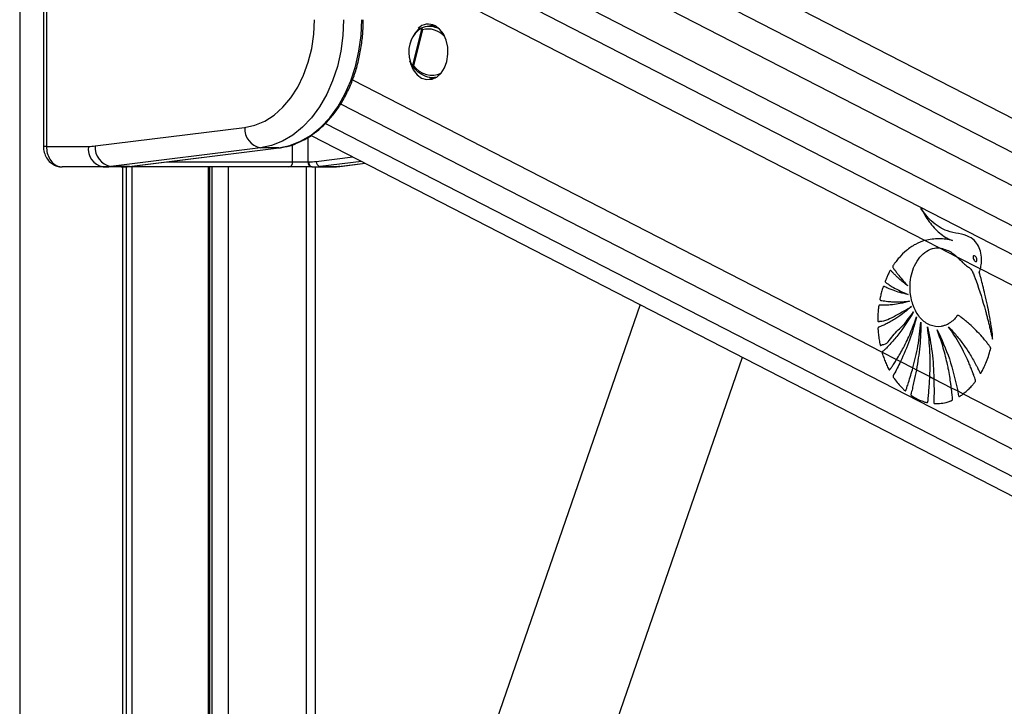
# Paper-space layout '2.5M DUO Surface Plate' of a CAD drawing. Header units: millimetres. Extents: x 20 to 18989, y 40 to 15016.
# Tile 40 of 109: x 6810 to 7193, y 7550 to 7817. Entities that reach past the tile are written whole.
import ezdxf

# ---------------------------------------------------------------- set-up
doc = ezdxf.new("R2010")
doc.units = ezdxf.units.MM

psp = doc.layouts.new('2.5M DUO Surface Plate')

# ---------------------------------------------------------------- linework, layer by layer
at = {"color": 8, "linetype": 'Continuous', "lineweight": 25, "ltscale": 2}
for p, q in [((6810.34, 7939.49), (6810.34, 2191.49)), ((6989.99, 7871.01), (8141.32, 7279.34)), ((6943.37, 7866.52), (8114.71, 7264.56)), ((6943.84, 7855.17), (7930.77, 7347.98)), ((6943.84, 7843.16), (7162.14, 7730.97)), ((6939.65, 7793.36), (7145.5, 7687.57)), ((6935.06, 7783.99), (7913.5, 7281.16)), ((6929.17, 7776.42), (8023.64, 7213.97)), ((6922.35, 7770.96), (6922.35, 7761.49)), ((6820.74, 7767.49), (6819.57, 7767.49)), ((6916.4, 7761.49), (6916.4, 7768.15)), ((6925.58, 7761.67), (6939.75, 7763.43)), ((6850.06, 7759.49), (6850.01, 7759.49)), ((6850.44, 6588.56), (6850.44, 7759.49)), ((6853.96, 7759.49), (6853.96, 7216.94)), ((6867.56, 7761.49), (6916.4, 7761.49)), ((6883.66, 7216.94), (6883.66, 7759.49)), ((6885.18, 7214.84), (6885.18, 7759.49)), ((6891.35, 7759.49), (6891.35, 7212.06)), ((6921.84, 7294), (6921.84, 7759.49)), ((6943.17, 7761.67), (6927.12, 7759.68)), ((6934.19, 7759.68), (6944.54, 7760.96)), ((6934.68, 7759.71), (6934.19, 7759.68))]:
    psp.add_line(p, q, dxfattribs=at)
at = {"color": 7, "linetype": 'Continuous', "lineweight": 25, "ltscale": 2}
for p, q in [((6819.57, 7931.49), (6819.57, 7767.49)), ((6820.74, 7931.49), (6820.74, 7767.49)), ((8129.24, 7272.63), (6951.04, 7878.12)), ((8153.66, 7286.19), (7001.85, 7878.12)), ((6963.07, 7798.98), (6966.65, 7812.91)), ((6966.88, 7812.72), (6963.34, 7798.95)), ((6965.42, 7813.05), (6965.22, 7812.93)), ((6971.95, 7814.22), (6969.33, 7814.16)), ((6970.84, 7814.71), (6969.62, 7814.16)), ((6962.45, 7799.34), (6962.5, 7799.22)), ((6970.76, 7794.17), (6971.95, 7794.14)), ((6839.65, 7767.65), (6897.76, 7774.84)), ((6923.57, 7771.74), (7968.68, 7234.65)), ((6820.74, 7767.49), (6837.06, 7767.49)), ((6903.91, 7766.87), (6845.8, 7759.68)), ((6852.87, 7759.68), (6910.98, 7766.87)), ((6852.99, 7759.69), (6911.1, 7766.88)), ((6910.98, 7766.87), (6903.91, 7766.87)), ((6911.1, 7766.88), (6910.98, 7766.87)), ((6842.72, 7759.49), (6826.84, 7759.49)), ((6849.79, 7759.49), (6842.72, 7759.49)), ((6852.87, 7759.68), (6845.8, 7759.68)), ((6850.01, 7759.49), (6849.79, 7759.49)), ((6914.83, 7759.49), (6850.01, 7759.49)), ((6851.82, 6588.56), (6851.82, 7759.49)), ((6852.99, 7759.69), (6852.87, 7759.68)), ((6884.24, 7216.94), (6884.24, 7759.49)), ((6923.76, 7759.49), (6914.83, 7759.49)), ((6916.4, 7761.49), (6922.35, 7761.49)), ((6922.35, 7761.49), (6922.62, 7761.49)), ((6924.03, 7759.49), (6923.76, 7759.49)), ((6924.03, 7759.49), (6931.1, 7759.49)), ((6925.18, 7759.49), (6925.18, 7303.68)), ((6927.12, 7759.68), (6934.19, 7759.68)), ((6934.68, 7759.71), (6944.59, 7760.94)), ((7162.14, 7730.97), (7167.8, 7728.06)), ((7167.8, 7728.06), (7174.5, 7724.62)), ((7174.5, 7724.62), (7183.64, 7719.92)), ((7183.64, 7719.92), (7915.04, 7344.05)), ((7051.38, 7706.06), (6977.1, 7491.16)), ((7145.5, 7687.57), (7151.1, 7684.7)), ((7018.96, 7476.69), (7091.18, 7685.6)), ((7151.1, 7684.7), (7152.61, 7683.92)), ((7152.61, 7683.92), (7157.42, 7681.45)), ((7157.42, 7681.45), (7158.79, 7680.75)), ((7158.79, 7680.75), (7164.01, 7678.06)), ((7164.01, 7678.06), (7165.59, 7677.25)), ((7165.59, 7677.25), (7172.35, 7673.77)), ((7172.35, 7673.77), (7174.82, 7672.5)), ((7174.82, 7672.5), (7176.98, 7671.4)), ((7176.98, 7671.4), (7903.1, 7298.23))]:
    psp.add_line(p, q, dxfattribs=at)
at = {"color": 7, "linetype": 'Continuous', "lineweight": 25, "ltscale": 2, "flags": 128}
for points in [[(6897.76, 7774.84), (6901.71, 7775.71), (6905.55, 7777.33), (6909.2, 7779.66), (6912.59, 7782.66), (6915.67, 7786.28), (6918.37, 7790.46), (6920.65, 7795.11), (6922.47, 7800.15), (6923.8, 7805.49), (6924.6, 7811.03), (6924.87, 7816.68)], [(6936.18, 7816.68), (6935.91, 7810.52), (6935.11, 7804.44), (6933.78, 7798.56), (6931.95, 7792.95), (6929.64, 7787.71), (6926.9, 7782.9), (6923.75, 7778.61), (6920.26, 7774.91), (6916.47, 7771.84), (6912.44, 7769.45), (6908.23, 7767.79), (6903.91, 7766.87)], [(6910.98, 7766.87), (6915.3, 7767.79), (6919.51, 7769.45), (6923.54, 7771.84), (6927.33, 7774.91), (6930.82, 7778.61), (6933.97, 7782.9), (6936.71, 7787.71), (6939.02, 7792.95), (6940.85, 7798.56), (6942.18, 7804.44), (6942.99, 7810.52), (6943.25, 7816.68)], [(6962.19, 7799.69), (6962.22, 7799.61), (6963.29, 7797.23), (6964.76, 7795.33), (6966.53, 7794.03), (6968.48, 7793.42), (6970.47, 7793.55), (6972.37, 7794.39), (6974.05, 7795.91), (6975.4, 7797.99), (6976.32, 7800.49), (6976.75, 7803.24), (6976.66, 7806.06), (6976.06, 7808.75), (6974.99, 7811.13), (6973.52, 7813.03), (6971.75, 7814.33), (6971.75, 7814.33)], [(6969.5, 7794.27), (6969.93, 7794.03), (6970.84, 7793.65)]]:
    psp.add_lwpolyline(points, dxfattribs=at)
at = {"color": 8, "linetype": 'Continuous', "lineweight": 25, "ltscale": 2, "flags": 128}
psp.add_lwpolyline([(6961.97, 7800.47), (6961.97, 7800.48), (6961.98, 7800.51), (6962, 7800.54), (6962.04, 7800.57), (6962.1, 7800.61)], dxfattribs=at)
at = {"color": 7, "linetype": 'Continuous', "lineweight": 25, "ltscale": 4}
for centre, radius, start, end in [((6973.52, 7804.19), 12, 132.8836, 198.2953), ((6972.92, 7804.19), 11.4, 132.8827, 198.2961), ((6969.13, 7809.13), 5.82, 63.2371, 132.6793), ((6967.28, 7812.44), 0.788, 133.1647, 142.9481), ((6963.78, 7799.03), 0.707, 184.6364, 196.5459), ((6905.4, 7774.38), 7.65, 176.5244, 258.7896), ((6844.13, 7766.49), 7.14, 171.9498, 258.5781), ((6837.06, 7788.5), 21.01, 269.993, 277.0699), ((6847.29, 7767.19), 7.65, 176.5266, 258.7858), ((6842.71, 7784.6), 25.11, 270.0085, 277.0579), ((6849.78, 7784.6), 25.11, 270.0085, 277.0579), ((6914.59, 7761.3), 1.82, 277.8797, 6.1401), ((6924.12, 7761.24), 1.79, 171.9534, 258.5728), ((6924.39, 7761.24), 1.79, 171.9534, 258.5728), ((6922.62, 7785.56), 24.07, 270.0025, 277.0631), ((6924.03, 7784.6), 25.11, 270.0085, 277.0579), ((6927.49, 7761.56), 1.91, 176.5245, 258.7861), ((6931.1, 7784.6), 25.11, 270.0085, 277.0579)]:
    psp.add_arc(centre, radius, start, end, dxfattribs=at)
at = {"color": 8, "linetype": 'Continuous', "lineweight": 25, "ltscale": 4}
psp.add_arc((6965.47, 7812.7), 0.344, 136.6764, 208.3579, dxfattribs=at)
for start_param, end_param in [(5.03898, 6.153297), (1.775088, 3.194219)]:
    psp.add_ellipse((6969.8, 7804.05), major_axis=(-3.91, 8.29), ratio=0.894207, start_param=start_param, end_param=end_param, dxfattribs=at)
at = {"color": 7, "linetype": 'Continuous', "lineweight": 25, "ltscale": 2}
for points, knots in [([(6917.69, 7768.6), (6918.84, 7769.08), (6921.27, 7770.11), (6924.8, 7772.42), (6928.27, 7775.32), (6931.47, 7778.76), (6934.38, 7782.68), (6936.96, 7787.03), (6939.17, 7791.76), (6940.97, 7796.81), (6942.37, 7802.1), (6943.32, 7807.58), (6943.78, 7812.47), (6943.82, 7815.52), (6943.84, 7816.68)], [0, 0, 0, 0, 0.075973, 0.162036, 0.248467, 0.335227, 0.422232, 0.509398, 0.596647, 0.68393, 0.771215, 0.858489, 0.94576, 1, 1, 1, 1]), ([(6966.65, 7812.91), (6966.63, 7812.93), (6966.58, 7812.99), (6966.38, 7813.04), (6965.93, 7813), (6965.49, 7812.78), (6965.2, 7812.57), (6965.17, 7812.54)], [0, 0, 0, 0, 0.0453475, 0.1256376, 0.3756754, 0.9241038, 1, 1, 1, 1]), ([(6965.35, 7812.98), (6965.97, 7813.3), (6967.49, 7814.07), (6970.22, 7814.35), (6972.13, 7813.68), (6973.07, 7813.34)], [0, 0, 0, 0, 0.261749, 0.637348, 1, 1, 1, 1]), ([(6965.42, 7813.05), (6965.43, 7813.05), (6965.53, 7813.15), (6965.65, 7813.2), (6965.76, 7813.25)], [0, 0, 0, 0, 0.050802, 1, 1, 1, 1]), ([(6966.88, 7812.72), (6966.87, 7812.73), (6966.79, 7812.79), (6966.72, 7812.85), (6966.65, 7812.91)], [0, 0, 0, 0, 0.028602, 1, 1, 1, 1]), ([(6966.74, 7813.01), (6966.78, 7812.92), (6966.82, 7812.82), (6966.88, 7812.73), (6966.88, 7812.72)], [0, 0, 0, 0, 0.971498, 1, 1, 1, 1]), ([(6961.98, 7800.47), (6962.02, 7800.33), (6962.11, 7799.99), (6962.27, 7799.7), (6962.35, 7799.54)], [0, 0, 0, 0, 0.43874, 1, 1, 1, 1]), ([(6962.1, 7800.61), (6962.2, 7800.31), (6962.37, 7799.81), (6962.65, 7799.32), (6962.85, 7799.09), (6962.97, 7798.98), (6963.05, 7798.98), (6963.07, 7798.98)], [0, 0, 0, 0, 0.455635, 0.745014, 0.850613, 0.957063, 1, 1, 1, 1]), ([(6963.1, 7798.83), (6963.06, 7798.82), (6962.96, 7798.78), (6962.81, 7798.84), (6962.58, 7799.05), (6962.42, 7799.28), (6962.36, 7799.51), (6962.35, 7799.54)], [0, 0, 0, 0, 0.100268, 0.304842, 0.485765, 0.949189, 1, 1, 1, 1]), ([(6971.9, 7794.32), (6971.67, 7794.26), (6970.44, 7793.96), (6968.06, 7794.55), (6965.13, 7796.06), (6963.71, 7797.9), (6963.02, 7798.81)], [0, 0, 0, 0, 0.071726, 0.379796, 0.6966105, 1, 1, 1, 1]), ([(6963.07, 7798.98), (6963.15, 7798.97), (6963.24, 7798.96), (6963.33, 7798.95), (6963.34, 7798.95)], [0, 0, 0, 0, 0.971356, 1, 1, 1, 1]), ([(6963.34, 7798.95), (6963.33, 7798.95), (6963.25, 7798.9), (6963.17, 7798.87), (6963.1, 7798.83)], [0, 0, 0, 0, 0.028664, 1, 1, 1, 1]), ([(6819.57, 7767.49), (6819.57, 7767.46), (6819.51, 7766.68), (6819.82, 7765.1), (6820.69, 7762.97), (6822.12, 7761.25), (6823.87, 7760.1), (6825.48, 7759.51), (6826.48, 7759.56), (6826.84, 7759.57)], [0, 0, 0, 0, 0.007229, 0.193212, 0.383115, 0.575019, 0.744087, 0.910323, 1, 1, 1, 1]), ([(6820.74, 7767.49), (6820.8, 7766.6), (6820.94, 7764.82), (6821.97, 7762.44), (6823.49, 7760.63), (6825.21, 7759.64), (6826.37, 7759.53), (6826.84, 7759.49)], [0, 0, 0, 0, 0.212247, 0.424029, 0.636454, 0.850955, 1, 1, 1, 1]), ([(6911.1, 7766.88), (6911.84, 7766.99), (6913.91, 7767.32), (6916.13, 7767.87), (6917.55, 7768.53), (6917.69, 7768.6)], [0, 0, 0, 0, 0.329073, 0.931302, 1, 1, 1, 1]), ([(6931.1, 7759.49), (6931.99, 7759.51), (6933.18, 7759.54), (6934.36, 7759.68), (6934.68, 7759.71)], [0, 0, 0, 0, 0.738202, 1, 1, 1, 1]), ([(7183.64, 7719.92), (7183.69, 7720.1), (7183.74, 7720.33), (7183.8, 7720.59), (7183.83, 7720.75), (7183.92, 7721.24), (7184.13, 7722.75), (7184.07, 7725.28), (7183.28, 7728.23), (7181.73, 7730.76), (7178.96, 7732.78), (7175.16, 7733.66), (7171.09, 7734.34), (7167.51, 7736.04), (7164.72, 7738.27), (7162.36, 7740.82), (7161.09, 7742.64), (7160.44, 7743.55)], [0, 0, 0, 0, 0.0128272, 0.01603, 0.017637, 0.024045, 0.0497382, 0.119074, 0.1883308, 0.2569737, 0.3410169, 0.4760673, 0.6118498, 0.7194716, 0.8271147, 0.9130987, 1, 1, 1, 1]), ([(7160.44, 7743.55), (7161.5, 7741.72), (7163.61, 7738.05), (7167.03, 7734.33), (7169.75, 7732.34), (7171.25, 7731.56), (7172.13, 7731.17), (7172.59, 7731.03), (7172.82, 7730.96)], [0, 0, 0, 0, 0.325679, 0.650339, 0.822905, 0.911051, 0.955443, 1, 1, 1, 1]), ([(9018.44, 7734.68), (9004.86, 7727.14), (8899.72, 7668.77), (8702.39, 7559.92), (8426.05, 7408.38), (7964.94, 7156.14), (7478.53, 6890.36), (7084.19, 6675.1), (6966.76, 6611)], [0, 0, 0, 0, 0.0199849, 0.1547416, 0.2894988, 0.424256, 0.8285467, 1, 1, 1, 1]), ([(7162.14, 7730.97), (7160.88, 7730.52), (7158.36, 7729.61), (7154.97, 7727.24), (7152.52, 7724.85), (7151.16, 7723.19), (7150.6, 7722.43), (7150.32, 7722.04), (7150.03, 7721.6), (7149.75, 7721.27), (7149.59, 7720.95), (7149.56, 7720.73), (7149.6, 7720.51), (7149.75, 7720.24), (7149.95, 7719.97), (7150.15, 7719.74), (7150.54, 7719.24), (7151.13, 7718.41), (7152.25, 7716.97), (7153.68, 7715.23), (7154.89, 7713.93), (7155.49, 7713.28)], [0, 0, 0, 0, 0.170322, 0.343101, 0.494952, 0.561809, 0.579326, 0.59685, 0.61438, 0.635132, 0.645403, 0.650073, 0.654867, 0.666912, 0.680629, 0.691343, 0.700808, 0.75069, 0.800566, 0.90028, 1, 1, 1, 1]), ([(7172.82, 7730.96), (7171.06, 7731.28), (7167.49, 7731.92), (7163.94, 7731.29), (7162.14, 7730.97)], [0, 0, 0, 0, 0.493921, 1, 1, 1, 1]), ([(7187.53, 7688.64), (7187.58, 7688.77), (7187.63, 7688.95), (7187.65, 7689.22), (7187.6, 7689.41), (7187.44, 7689.65), (7187.07, 7690.09), (7186.46, 7690.92), (7185.52, 7692.09), (7184.01, 7693.88), (7181.96, 7696.08), (7179.78, 7698.15), (7178.02, 7699.63), (7176.9, 7700.54), (7175.96, 7701.18), (7175.38, 7701.82), (7174.79, 7701.89), (7174.53, 7701.62), (7174.06, 7701.02), (7173.14, 7699.92), (7172.07, 7699.1), (7171.27, 7698.62), (7170.98, 7698.45), (7170.43, 7698.17), (7169.56, 7697.81), (7167.36, 7697.28), (7164.04, 7697.68), (7160.33, 7700.4), (7157.67, 7704.68), (7156.39, 7709.37), (7156.21, 7713.8), (7156.74, 7717.65), (7158, 7721.38), (7160.04, 7724.63), (7162.74, 7726.99), (7165.43, 7728.1), (7167.14, 7728.07), (7167.8, 7728.06)], [0, 0, 0, 0, 0.005223, 0.00705, 0.009525, 0.012097, 0.018905, 0.033779, 0.054998, 0.082593, 0.133161, 0.185649, 0.215167, 0.237429, 0.250527, 0.268264, 0.273769, 0.278869, 0.283861, 0.306281, 0.339443, 0.344858, 0.350272, 0.355687, 0.374084, 0.39607, 0.468653, 0.538306, 0.60271, 0.66846, 0.714342, 0.760165, 0.807682, 0.860647, 0.913453, 0.966526, 1, 1, 1, 1]), ([(7167.8, 7728.06), (7169.28, 7727.68), (7171.66, 7727.06), (7173.72, 7725.29), (7174.5, 7724.62)], [0, 0, 0, 0, 0.6208809, 1, 1, 1, 1]), ([(7174.5, 7724.62), (7174.96, 7724.17), (7175.6, 7723.55), (7176.39, 7722.71), (7176.9, 7722.19), (7177.74, 7721.41), (7178.93, 7720.74), (7180.28, 7719.65), (7180.9, 7717.97), (7181.41, 7716.78), (7181.72, 7715.96), (7181.86, 7715.6), (7181.92, 7715.43), (7181.94, 7715.36), (7181.95, 7715.33), (7181.96, 7715.32), (7181.96, 7715.31), (7181.96, 7715.31), (7183.3, 7711.49), (7184.7, 7707.09), (7186.03, 7702.06), (7186.44, 7700.49), (7186.83, 7698.91), (7187.22, 7697.33), (7187.6, 7695.75), (7187.98, 7694.17), (7188.22, 7693.12), (7188.34, 7692.59)], [0, 0, 0, 0, 0.061385, 0.084428, 0.107291, 0.130191, 0.19403, 0.247867, 0.293248, 0.336625, 0.35611, 0.364686, 0.368462, 0.370121, 0.370847, 0.371171, 0.371311, 0.371373, 0.371421, 0.699594, 0.742664, 0.785722, 0.828755, 0.871747, 0.91469, 0.957557, 1, 1, 1, 1]), ([(7180.94, 7724.93), (7180.91, 7724.88), (7180.84, 7724.79), (7180.79, 7724.59), (7180.79, 7724.3), (7180.89, 7723.85), (7181.15, 7723.32), (7181.48, 7722.92), (7181.77, 7722.77), (7181.93, 7722.75), (7182.07, 7722.8), (7182.13, 7722.86), (7182.16, 7722.89)], [0, 0, 0, 0, 0.0544033, 0.1088684, 0.1829857, 0.3048245, 0.5225544, 0.7536198, 0.828754, 0.9044799, 0.9590102, 1, 1, 1, 1]), ([(7182.16, 7722.89), (7182.19, 7722.93), (7182.25, 7723.02), (7182.31, 7723.22), (7182.31, 7723.51), (7182.21, 7723.96), (7181.96, 7724.49), (7181.63, 7724.88), (7181.35, 7725.05), (7181.18, 7725.07), (7181.03, 7725.02), (7180.97, 7724.96), (7180.94, 7724.93)], [0, 0, 0, 0, 0.054047, 0.108129, 0.181514, 0.301978, 0.518464, 0.748818, 0.82455, 0.900876, 0.95525, 1, 1, 1, 1]), ([(7155.49, 7713.28), (7154.89, 7713.75), (7153.68, 7714.67), (7152.18, 7715.97), (7150.98, 7717.08), (7150.21, 7717.83), (7149.66, 7718.39), (7149.24, 7718.8), (7148.98, 7719.14), (7148.76, 7719.26), (7148.68, 7719.26), (7148.59, 7719.22), (7148.41, 7719.02), (7148.17, 7718.56), (7147.74, 7717.73), (7147.35, 7716.84), (7146.98, 7716.01), (7146.78, 7715.55), (7146.68, 7715.24), (7146.65, 7715.06), (7146.67, 7714.91), (7146.74, 7714.78), (7146.92, 7714.59), (7147.4, 7714.27), (7148.38, 7713.58), (7150.19, 7712.53), (7152.67, 7711.18), (7154.63, 7710.36), (7155.64, 7709.94)], [0, 0, 0, 0, 0.095762, 0.191522, 0.24676, 0.296659, 0.322491, 0.341822, 0.36714, 0.370982, 0.374651, 0.378609, 0.38343, 0.406829, 0.434286, 0.485456, 0.510374, 0.531431, 0.538664, 0.544528, 0.549034, 0.554036, 0.56003, 0.580166, 0.628108, 0.713989, 0.853413, 1, 1, 1, 1]), ([(7188.34, 7692.59), (7188.35, 7693.29), (7188.37, 7694.27), (7188.17, 7695.59), (7188.03, 7696.65), (7187.8, 7698.16), (7187.49, 7700.02), (7187.02, 7702.66), (7186.35, 7706.02), (7185.52, 7709.74), (7184.67, 7713.21), (7184.03, 7715.68), (7183.6, 7717.24), (7183.39, 7717.9), (7183.31, 7718.2), (7183.28, 7718.35), (7183.25, 7718.45), (7183.23, 7718.5), (7183.21, 7718.59), (7183.25, 7718.71), (7183.32, 7718.88), (7183.48, 7719.27), (7183.57, 7719.63), (7183.64, 7719.92)], [0, 0, 0, 0, 0.0729864, 0.1017191, 0.1415193, 0.1867086, 0.264187, 0.3416682, 0.4730871, 0.6310576, 0.7517209, 0.8585914, 0.9081405, 0.9268819, 0.9350384, 0.9413742, 0.9434492, 0.9458033, 0.9478126, 0.9529081, 0.9592633, 0.9682367, 1, 1, 1, 1]), ([(7155.64, 7709.94), (7154.54, 7710.18), (7152.58, 7710.62), (7150.1, 7711.45), (7148.41, 7712.11), (7147.31, 7712.59), (7146.65, 7712.9), (7146.23, 7713.14), (7146.02, 7713.15), (7145.91, 7713.05), (7145.85, 7712.96), (7145.75, 7712.73), (7145.56, 7712.2), (7145.33, 7711.41), (7145.12, 7710.53), (7144.91, 7709.66), (7144.74, 7708.93), (7144.63, 7708.41), (7144.6, 7708.16), (7144.61, 7708.04), (7144.63, 7707.94), (7144.69, 7707.81), (7144.84, 7707.71), (7145.06, 7707.66), (7145.6, 7707.59), (7146.47, 7707.42), (7147.73, 7707.27), (7149.09, 7707.15), (7151.93, 7707), (7154.28, 7707.21), (7156.15, 7707.38)], [0, 0, 0, 0, 0.130262, 0.233616, 0.299766, 0.336787, 0.369447, 0.380583, 0.390291, 0.392931, 0.395825, 0.399941, 0.41581, 0.44497, 0.471104, 0.493455, 0.520927, 0.534761, 0.538754, 0.542048, 0.544894, 0.547531, 0.554864, 0.563496, 0.573591, 0.618894, 0.666576, 0.72277, 0.779183, 1, 1, 1, 1]), ([(7156.15, 7707.38), (7154.93, 7707.04), (7152.72, 7706.43), (7149.85, 7706), (7147.83, 7705.82), (7146.52, 7705.76), (7145.69, 7705.76), (7145.09, 7705.76), (7144.7, 7705.79), (7144.43, 7705.81), (7144.31, 7705.76), (7144.25, 7705.72), (7144.18, 7705.64), (7144.13, 7705.49), (7144.1, 7705.19), (7144.04, 7704.75), (7143.96, 7704.03), (7143.86, 7702.83), (7143.75, 7701.46), (7143.72, 7700.36), (7143.73, 7699.86), (7143.77, 7699.66), (7143.84, 7699.53), (7143.97, 7699.46), (7144.12, 7699.45), (7144.3, 7699.5), (7144.44, 7699.54), (7144.53, 7699.57), (7144.57, 7699.58), (7144.58, 7699.59), (7144.59, 7699.59), (7144.59, 7699.59), (7144.59, 7699.59), (7144.6, 7699.59), (7144.6, 7699.59), (7146.65, 7699.63), (7150.8, 7701.81), (7154.76, 7704.07), (7156.82, 7705.24)], [0, 0, 0, 0, 0.124268, 0.224133, 0.287391, 0.325809, 0.354667, 0.370116, 0.385224, 0.394172, 0.396313, 0.398354, 0.400352, 0.404872, 0.409572, 0.422062, 0.435866, 0.460943, 0.507806, 0.532672, 0.538552, 0.542987, 0.546573, 0.550039, 0.555781, 0.562197, 0.567879, 0.570235, 0.571221, 0.571645, 0.57183, 0.571911, 0.571946, 0.571963, 0.57197, 0.571974, 0.777421, 1, 1, 1, 1]), ([(7156.82, 7705.24), (7155.72, 7704.32), (7153.62, 7702.55), (7150.83, 7700.67), (7148.67, 7699.39), (7147.25, 7698.64), (7146.18, 7698.12), (7145.41, 7697.77), (7144.76, 7697.47), (7144.29, 7697.35), (7144.01, 7697.18), (7143.92, 7697.09), (7143.87, 7697.01), (7143.83, 7696.88), (7143.83, 7696.63), (7143.86, 7696.18), (7143.93, 7695.45), (7144.02, 7694.5), (7144.2, 7693.1), (7144.4, 7691.84), (7144.59, 7690.86), (7144.65, 7690.52), (7144.7, 7690.34), (7144.76, 7690.23), (7144.83, 7690.15), (7144.91, 7690.12), (7145.1, 7690.14), (7145.29, 7690.3), (7145.46, 7690.45), (7145.54, 7690.51), (7145.57, 7690.53), (7145.58, 7690.54), (7145.58, 7690.55), (7145.59, 7690.55), (7145.59, 7690.55), (7145.59, 7690.55), (7145.59, 7690.55), (7147.23, 7690.31), (7149.65, 7694.59), (7153.91, 7697.98), (7156.4, 7701.49), (7157.69, 7703.29)], [0, 0, 0, 0, 0.1089493, 0.2080942, 0.2631117, 0.3084224, 0.3367477, 0.360078, 0.3767101, 0.3953946, 0.4002567, 0.4026774, 0.4047376, 0.4066972, 0.4107399, 0.4194852, 0.4344143, 0.4547908, 0.4772739, 0.519828, 0.5327883, 0.5382581, 0.5413742, 0.5443197, 0.5462667, 0.5487615, 0.5515459, 0.5623585, 0.5670255, 0.5688335, 0.5695636, 0.56987, 0.5700017, 0.5700596, 0.5700843, 0.570095, 0.5701018, 0.5701042, 0.7040818, 0.8473817, 1, 1, 1, 1]), ([(7157.69, 7703.29), (7155.73, 7700.11), (7152.9, 7695.52), (7149.1, 7691.2), (7147.45, 7689.5), (7146.72, 7688.79), (7146.34, 7688.44), (7145.98, 7688.05), (7145.64, 7687.85), (7145.52, 7687.62), (7145.5, 7687.57)], [0, 0, 0, 0, 0.539634, 0.777256, 0.88191, 0.909331, 0.936757, 0.96419, 0.992823, 1, 1, 1, 1]), ([(7151.1, 7684.7), (7152, 7686.21), (7153.95, 7689.49), (7156.58, 7695.01), (7158.08, 7699.15), (7158.83, 7701.24)], [0, 0, 0, 0, 0.2986155, 0.6460504, 1, 1, 1, 1]), ([(7158.83, 7701.24), (7158.01, 7698.2), (7156.35, 7692.12), (7153.86, 7686.65), (7152.61, 7683.92)], [0, 0, 0, 0, 0.500096, 1, 1, 1, 1]), ([(7157.42, 7681.45), (7158.13, 7684.25), (7159.58, 7690.01), (7160.22, 7696.07), (7160.55, 7699.18)], [0, 0, 0, 0, 0.486212, 1, 1, 1, 1]), ([(7160.55, 7699.18), (7160.47, 7696.06), (7160.31, 7689.84), (7159.29, 7683.78), (7158.79, 7680.75)], [0, 0, 0, 0, 0.500114, 1, 1, 1, 1]), ([(7163.11, 7697.41), (7163.78, 7694.11), (7165.13, 7687.52), (7165.44, 7680.67), (7165.59, 7677.25)], [0, 0, 0, 0, 0.500149, 1, 1, 1, 1]), ([(7164.01, 7678.06), (7164.09, 7681.21), (7164.27, 7687.7), (7163.51, 7694.11), (7163.11, 7697.41)], [0, 0, 0, 0, 0.484527, 1, 1, 1, 1]), ([(7166.79, 7696.3), (7168.53, 7692.6), (7172, 7685.2), (7173.88, 7676.74), (7174.82, 7672.5)], [0, 0, 0, 0, 0.500004, 1, 1, 1, 1]), ([(7172.35, 7673.77), (7172.29, 7674.3), (7172.11, 7675.74), (7171.73, 7678.22), (7171.25, 7680.9), (7170.64, 7683.77), (7169.93, 7686.7), (7169, 7689.98), (7167.97, 7693.19), (7167.18, 7695.27), (7166.79, 7696.3)], [0, 0, 0, 0, 0.0662086, 0.1837918, 0.3174878, 0.4114692, 0.558602, 0.7057352, 0.8528618, 1, 1, 1, 1]), ([(7176.98, 7671.4), (7177.05, 7671.45), (7177.19, 7671.55), (7177.57, 7671.85), (7178.14, 7672.32), (7179.08, 7673.18), (7179.88, 7673.99), (7180.52, 7674.71), (7180.84, 7675.09), (7181.19, 7675.54), (7181.54, 7675.86), (7181.76, 7676.22), (7181.79, 7676.49), (7181.72, 7676.94), (7181.4, 7677.65), (7181.09, 7678.58), (7180.75, 7679.49), (7180.42, 7680.38), (7179.95, 7681.58), (7179.33, 7683.08), (7178.52, 7684.9), (7177.33, 7687.44), (7175.66, 7690.6), (7173.52, 7694.16), (7171.97, 7696.36), (7171.19, 7697.46)], [0, 0, 0, 0, 0.009771, 0.019548, 0.053504, 0.090985, 0.156951, 0.174231, 0.191506, 0.208783, 0.232015, 0.242883, 0.248403, 0.255246, 0.282679, 0.320212, 0.345701, 0.371188, 0.407906, 0.464932, 0.521961, 0.59464, 0.729771, 0.864842, 1, 1, 1, 1]), ([(7171.19, 7697.46), (7172.24, 7696.35), (7174.33, 7694.12), (7177.05, 7690.58), (7179.12, 7687.5), (7180.63, 7685), (7181.59, 7683.28), (7182.38, 7681.79), (7182.93, 7680.73), (7183.29, 7679.9), (7183.49, 7679.51), (7183.6, 7679.41), (7183.69, 7679.38), (7183.82, 7679.41), (7183.94, 7679.54), (7184.07, 7679.77), (7184.28, 7680.22), (7184.59, 7680.76), (7185.12, 7681.83), (7185.86, 7683.49), (7186.77, 7685.88), (7187.28, 7687.72), (7187.53, 7688.64)], [0, 0, 0, 0, 0.152819, 0.305598, 0.431746, 0.504498, 0.577245, 0.613253, 0.658137, 0.685777, 0.694463, 0.69703, 0.701156, 0.70489, 0.711451, 0.718645, 0.72912, 0.755837, 0.775881, 0.836901, 0.918479, 1, 1, 1, 1]), ([(7145.5, 7687.57), (7145.49, 7687.53), (7145.46, 7687.44), (7145.47, 7687.19), (7145.58, 7686.85), (7145.92, 7685.94), (7146.38, 7684.49), (7147.18, 7682.7), (7147.69, 7681.38), (7148.1, 7680.77), (7148.2, 7680.68), (7148.31, 7680.65), (7148.41, 7680.68), (7148.57, 7680.81), (7148.71, 7681.03), (7148.83, 7681.23), (7148.89, 7681.32), (7148.92, 7681.37), (7148.93, 7681.39), (7148.94, 7681.4), (7148.96, 7681.43), (7149.06, 7681.57), (7149.44, 7682.13), (7150.14, 7683.19), (7150.76, 7684.16), (7151.1, 7684.7)], [0, 0, 0, 0, 0.010367, 0.020728, 0.052861, 0.090997, 0.243435, 0.395956, 0.548429, 0.562037, 0.575759, 0.584695, 0.593624, 0.60875, 0.641666, 0.657946, 0.666095, 0.670167, 0.671182, 0.671694, 0.673727, 0.681878, 0.714456, 0.844774, 1, 1, 1, 1]), ([(7152.61, 7683.92), (7152.18, 7683.08), (7151.32, 7681.42), (7150.45, 7679.51), (7149.74, 7678.59), (7149.68, 7678.24), (7149.71, 7678.07), (7149.85, 7677.74), (7150.58, 7676.9), (7151.68, 7675.27), (7153.13, 7673.84), (7154, 7672.87), (7154.39, 7672.6), (7154.51, 7672.58), (7154.6, 7672.61), (7154.69, 7672.71), (7154.77, 7672.87), (7154.83, 7673.06), (7154.86, 7673.18), (7154.88, 7673.23), (7154.9, 7673.28), (7154.97, 7673.49), (7155.25, 7674.31), (7156.12, 7676.95), (7156.87, 7679.53), (7157.42, 7681.45)], [0, 0, 0, 0, 0.1195965, 0.2391962, 0.2690928, 0.2746889, 0.2803291, 0.2886996, 0.317522, 0.4311514, 0.5448766, 0.6016869, 0.6097173, 0.6150384, 0.6204051, 0.6249788, 0.6338331, 0.6441691, 0.6493261, 0.6496505, 0.650934, 0.6560958, 0.6767275, 0.7592655, 1, 1, 1, 1]), ([(7158.79, 7680.75), (7158.48, 7679.21), (7158.03, 7676.92), (7157.3, 7673.94), (7156.97, 7672.25), (7156.64, 7671.33), (7156.63, 7671.04), (7156.66, 7670.92), (7156.73, 7670.8), (7156.88, 7670.64), (7157.12, 7670.51), (7157.7, 7670.16), (7158.94, 7669.42), (7160.52, 7668.72), (7161.92, 7668.26), (7162.58, 7668.06), (7162.89, 7668), (7163.04, 7668.03), (7163.13, 7668.11), (7163.21, 7668.25), (7163.28, 7668.57), (7163.29, 7668.87), (7163.31, 7669.09), (7163.31, 7669.12), (7163.31, 7669.13), (7163.32, 7669.19), (7163.35, 7669.44), (7163.45, 7670.44), (7163.72, 7673.35), (7163.89, 7676.09), (7164.01, 7678.06)], [0, 0, 0, 0, 0.157953, 0.23689, 0.315825, 0.335557, 0.340309, 0.34417, 0.348018, 0.355305, 0.369895, 0.384388, 0.442355, 0.558413, 0.616365, 0.645357, 0.654969, 0.660512, 0.666113, 0.670901, 0.679413, 0.698773, 0.701181, 0.701262, 0.70156, 0.702768, 0.707581, 0.726853, 0.803945, 1, 1, 1, 1]), ([(7165.59, 7677.25), (7165.6, 7675.98), (7165.62, 7673.45), (7165.64, 7670.61), (7165.51, 7668.85), (7165.48, 7668.26), (7165.52, 7667.92), (7165.58, 7667.77), (7165.66, 7667.66), (7165.82, 7667.57), (7166.07, 7667.58), (7166.71, 7667.6), (7168.14, 7667.62), (7169.74, 7667.9), (7171.08, 7668.28), (7171.7, 7668.49), (7172.12, 7668.64), (7172.43, 7668.72), (7172.63, 7668.84), (7172.75, 7668.98), (7172.81, 7669.15), (7172.82, 7669.58), (7172.74, 7670.23), (7172.57, 7671.71), (7172.45, 7672.89), (7172.35, 7673.77)], [0, 0, 0, 0, 0.15268, 0.305366, 0.340589, 0.367812, 0.376062, 0.381712, 0.387395, 0.394214, 0.41096, 0.429957, 0.505975, 0.658211, 0.709785, 0.744441, 0.767826, 0.78524, 0.798333, 0.805308, 0.812345, 0.820077, 0.856446, 0.89254, 1, 1, 1, 1]), ([(7174.82, 7672.5), (7174.9, 7671.87), (7174.98, 7671.18), (7175.21, 7670.52), (7175.28, 7670.43), (7175.37, 7670.37), (7175.54, 7670.37), (7176.11, 7670.65), (7176.59, 7671.06), (7176.98, 7671.4)], [0, 0, 0, 0, 0.393651, 0.426706, 0.452518, 0.478476, 0.511181, 0.599125, 1, 1, 1, 1])]:
    psp.add_open_spline(points, degree=3, knots=knots, dxfattribs=at)
at = {"color": 8, "linetype": 'Continuous', "lineweight": 25, "ltscale": 2}
psp.add_open_spline([(6965.76, 7813.25), (6965.8, 7813.28), (6965.94, 7813.37), (6966.15, 7813.4), (6966.38, 7813.37), (6966.55, 7813.29), (6966.67, 7813.17), (6966.72, 7813.06), (6966.74, 7813.01)], degree=3, knots=[0, 0, 0, 0, 0.140677, 0.413441, 0.617905, 0.775052, 0.909568, 1, 1, 1, 1], dxfattribs=at)

doc.saveas('drawing.dxf')
